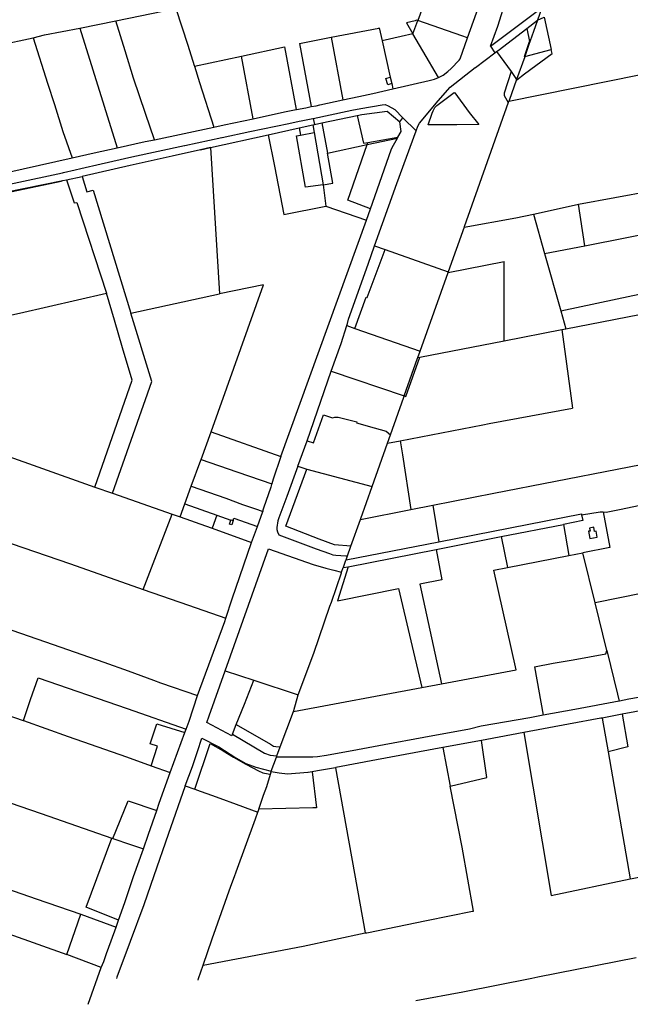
# Model space of a CAD drawing. Header units: inches. Extents: x 210911 to 224988, y 571697 to 586201.
# Tile 77 of 256: x 220671 to 221284, y 571974 to 572962. Entities that reach past the tile are written whole.
import ezdxf

# ---------------------------------------------------------------- set-up
doc = ezdxf.new("R2010")
doc.units = ezdxf.units.IN
doc.header["$MEASUREMENT"] = 0

msp = doc.modelspace()

# ---------------------------------------------------------------- linework, layer by layer
for points in [[(221082.416, 572993.719), (221070.831, 572961.459)], [(221120.856, 572944.129), (221132.656, 572977.737)], [(221143.706, 572935.838), (221151.171, 572955.888), (221156.649, 572973.022), (221156.674, 572973.047), (221159.461, 572982.251)], [(220767.309, 572961.233), (220827.785, 572973.592), (220839.659, 572936.929), (220846.284, 572916.242)], [(221143.706, 572935.838), (221193.444, 572972.958)], [(221195.219, 572973.391), (221191.094, 572961.779)], [(221191.094, 572961.779), (221197.631, 572964.88)], [(221197.631, 572964.88), (221204.832, 572932.319)], [(220731.407, 572953.896), (220767.309, 572961.233)], [(220806.244, 572841.923), (220797.238, 572868.27), (220785.166, 572903.725), (220776.701, 572931.038), (220767.309, 572961.233)], [(221070.831, 572961.459), (221069.283, 572961.999), (221068.766, 572961.661), (221068.046, 572961.354), (221059.578, 572959.278), (221065.674, 572948.21)], [(221065.786, 572948.235), (221070.831, 572961.459)], [(221120.856, 572944.129), (221115.159, 572946.103), (221070.831, 572961.459)], [(221180.176, 572953.412), (221191.094, 572961.779)], [(221191.094, 572961.779), (221187.055, 572950.367)], [(220684.377, 572944.285), (220695.869, 572947.02), (220731.407, 572953.896)], [(220731.407, 572953.896), (220768.794, 572833.712)], [(220951.875, 572938.32), (220983.719, 572944.901)], [(220983.719, 572944.901), (221031.676, 572954.034)], [(220983.719, 572944.901), (220995.535, 572882.011)], [(221031.676, 572954.034), (221031.934, 572954.082), (221034.853, 572941.23)], [(221065.674, 572948.21), (221054.134, 572945.591), (221034.853, 572941.23)], [(221065.786, 572948.235), (221065.674, 572948.21)], [(221091.466, 572904.289), (221075.81, 572931.069), (221065.786, 572948.235)], [(221149.991, 572930.309), (221151.518, 572931.452), (221180.176, 572953.412)], [(221180.176, 572953.412), (221183.177, 572940.547)], [(221187.055, 572950.367), (221182.151, 572936.512)], [(220627.359, 572931.988), (220649.69, 572936.812), (220684.377, 572944.285)], [(220684.377, 572944.285), (220698.753, 572898.764), (220705.834, 572877.242), (220714.262, 572850.169), (220723.63, 572823.623)], [(220893.801, 572925.897), (220937.023, 572935.159), (220948.747, 572872.133)], [(220951.875, 572938.32), (220963.583, 572875.12)], [(221034.853, 572941.23), (221043.127, 572904.797)], [(221091.466, 572904.289), (221092.32, 572904.603), (221096.161, 572906.803), (221096.135, 572906.803), (221100.97, 572910.524), (221104.178, 572913.336), (221112.402, 572921.595), (221113.524, 572923.244), (221120.856, 572944.129)], [(221143.706, 572935.838), (221148.185, 572928.958)], [(221177.907, 572925.348), (221183.177, 572940.547)], [(221182.151, 572936.512), (221178.179, 572925.294)], [(220846.449, 572915.727), (220893.801, 572925.897)], [(220905.568, 572863.025), (220893.801, 572925.897)], [(221069.049, 572850.918), (221070.712, 572855.528), (221072.573, 572858.47), (221091.145, 572880.928), (221103.447, 572894.741), (221128.565, 572914.259), (221128.616, 572914.31), (221148.185, 572928.958)], [(221148.185, 572928.958), (221149.991, 572930.309)], [(221149.991, 572930.309), (221164.479, 572910.338)], [(221170.042, 572902.305), (221170.174, 572902.166), (221178.079, 572908.027), (221205.679, 572928.491), (221204.832, 572932.319)], [(221178.17, 572925.267), (221170.054, 572902.338)], [(221177.907, 572925.348), (221178.17, 572925.267)], [(221178.179, 572925.294), (221178.17, 572925.267)], [(221178.179, 572925.294), (221204.832, 572932.319)], [(220846.284, 572916.242), (220846.449, 572915.727)], [(220846.449, 572915.727), (220851.662, 572899.451), (220866.084, 572854.584)], [(221162.207, 572880.456), (221359.444, 572920.463)], [(221164.479, 572910.338), (221157.676, 572888.596), (221157.723, 572886.446), (221161.733, 572879.12)], [(221164.479, 572910.338), (221169.289, 572903.436), (221170.054, 572902.338)], [(221044.592, 572898.346), (221040.597, 572897.091), (221038.651, 572903.423), (221043.127, 572904.797)], [(221043.127, 572904.797), (221044.592, 572898.346)], [(221044.592, 572898.346), (221045.808, 572892.994)], [(221045.808, 572892.994), (221082.355, 572901.379), (221087.515, 572902.838), (221091.466, 572904.289)], [(221170.042, 572902.305), (221162.442, 572881.116)], [(221170.054, 572902.338), (221170.042, 572902.305)], [(220995.535, 572882.011), (221011.447, 572885.314), (221025.653, 572888.425), (221045.808, 572892.994)], [(221131.958, 572857.087), (221110.011, 572856.995), (221081.307, 572856.947), (221085.095, 572868.471), (221086.091, 572870.983), (221087.928, 572874.078), (221089.813, 572876.207), (221091.263, 572877.371), (221107.498, 572889.267), (221107.853, 572889.063), (221122.512, 572869.079), (221131.958, 572857.087)], [(220963.583, 572875.12), (220968.731, 572876.006), (220972.355, 572876.802), (220995.535, 572882.011)], [(220965.81, 572863.338), (220999.993, 572870.659), (221004.428, 572871.665), (221013.602, 572873.088), (221035.101, 572877.043), (221037.971, 572877.238), (221041.093, 572876.01), (221047.84, 572872.155), (221055.768, 572863.956)], [(221161.733, 572879.12), (221117.472, 572754.518)], [(221162.207, 572880.456), (221161.733, 572879.12)], [(221162.442, 572881.116), (221162.207, 572880.456)], [(220905.568, 572863.025), (220936.864, 572869.741), (220948.747, 572872.133)], [(220948.747, 572872.133), (220948.806, 572872.145)], [(220948.806, 572872.145), (220958.209, 572874.038)], [(220958.209, 572874.038), (220963.583, 572875.12)], [(220974.47, 572858.818), (221010.067, 572866.156)], [(221010.067, 572866.156), (221014.476, 572867.065), (221040.064, 572870.627), (221052.738, 572859.896)], [(221010.067, 572866.156), (221016.3, 572838.314), (221020.526, 572839.048)], [(220614.898, 572787.549), (220665.37, 572798.155), (220714.009, 572808.818), (220714.82, 572808.927), (220726.655, 572811.755), (220732.356, 572813.154), (220752.581, 572817.737), (220783.552, 572824.654), (220783.578, 572824.553), (220836.576, 572836.247), (220836.704, 572836.146), (220873.912, 572844.188), (220874.167, 572844.165), (220902.048, 572850.165), (220941.364, 572858.303), (220951.552, 572860.582), (220953.583, 572860.753), (220965.521, 572863.277), (220965.81, 572863.338)], [(220866.084, 572854.584), (220876.361, 572856.758), (220905.55, 572863.021)], [(220905.55, 572863.021), (220905.568, 572863.025)], [(220951.629, 572853.724), (220965.252, 572856.762)], [(220965.252, 572856.762), (220966.98, 572857.147)], [(220965.252, 572856.762), (220966.582, 572849.04)], [(220965.81, 572863.338), (220966.98, 572857.147)], [(220966.98, 572857.147), (220974.47, 572858.818)], [(220974.47, 572858.818), (220979.963, 572828.478)], [(221050.771, 572844.302), (221053.959, 572849.985), (221054.036, 572850.162), (221052.738, 572859.896)], [(221052.738, 572859.896), (221055.768, 572863.956)], [(221055.768, 572863.956), (221069.049, 572850.918)], [(220806.244, 572841.923), (220866.084, 572854.584)], [(220862.47, 572834.093), (220920.599, 572846.805)], [(220920.599, 572846.805), (220951.629, 572853.724)], [(220920.599, 572846.805), (220926.979, 572815.347), (220936.266, 572766.745), (220978.526, 572775.088)], [(220975.61, 572796.624), (220958.159, 572794.176), (220949.022, 572845.853), (220952.959, 572846.568)], [(220951.629, 572853.724), (220952.959, 572846.568)], [(220952.959, 572846.568), (220966.582, 572849.04)], [(220966.582, 572849.04), (220975.61, 572796.624)], [(221027.426, 572735.299), (221049.896, 572797.838), (221069.049, 572850.918)], [(220768.794, 572833.712), (220796.998, 572839.967), (220806.244, 572841.923)], [(220979.963, 572828.478), (221019.842, 572837.049)], [(221023.379, 572772.447), (221000.678, 572781.053), (221019.842, 572837.049)], [(221019.842, 572837.049), (221050.385, 572843.613)], [(221019.842, 572837.049), (221020.526, 572839.048)], [(221020.526, 572839.048), (221050.771, 572844.302)], [(221023.379, 572772.447), (221044.16, 572831.593), (221044.135, 572831.593), (221045.081, 572834.156), (221050.385, 572843.613)], [(221050.385, 572843.613), (221050.771, 572844.302)], [(220723.63, 572823.623), (220745.598, 572828.568), (220768.794, 572833.712)], [(220852.603, 572831.856), (220823.952, 572825.36), (220781.955, 572816.054), (220733.777, 572805.065)], [(220862.47, 572834.093), (220852.603, 572831.856)], [(220852.603, 572831.856), (220862.477, 572833.966)], [(220862.47, 572834.093), (220862.477, 572833.966)], [(220862.477, 572833.966), (220871.603, 572687.179)], [(220975.61, 572796.624), (220985.423, 572798.316), (220979.963, 572828.478)], [(220657.969, 572808.842), (220723.63, 572823.623)], [(220617.4, 572781.123), (220655.093, 572788.891), (220714.289, 572800.936)], [(220644.603, 572662.105), (220645.337, 572663.918), (220645.092, 572670.712), (220629.257, 572738.11), (220623.135, 572763.687), (220619.915, 572780.635), (220663.318, 572789.98), (220712.555, 572800.199), (220714.289, 572800.936)], [(220714.289, 572800.936), (220718.011, 572801.693)], [(220718.011, 572801.693), (220733.777, 572805.065)], [(220718.011, 572801.693), (220725.69, 572778.652), (220728.407, 572778.754), (220758.03, 572687.975)], [(220733.777, 572805.065), (220738.236, 572789.741), (220744.673, 572791.172), (220782.612, 572667.896)], [(220975.61, 572796.624), (220978.526, 572775.088)], [(221232.155, 572777.035), (221341.652, 572797.162), (221381.592, 572804.605)], [(221187.028, 572767.308), (221230.968, 572776.817), (221232.155, 572777.035)], [(221238.511, 572735.526), (221232.155, 572777.035)], [(220978.526, 572775.088), (221019.379, 572761.063)], [(221019.379, 572761.063), (221023.379, 572772.447)], [(221117.357, 572754.194), (221169.434, 572763.501), (221187.028, 572767.308)], [(221187.028, 572767.308), (221198.165, 572727.647)], [(220933.378, 572523.858), (221019.379, 572761.063)], [(221214.332, 572670.071), (221286.653, 572685.382), (221365.087, 572702.059), (221357.08, 572758.75)], [(221238.511, 572735.526), (221324.755, 572752.37), (221357.08, 572758.75)], [(221117.357, 572754.194), (221101.436, 572709.373)], [(221117.472, 572754.518), (221117.357, 572754.194)], [(220999.406, 572655.339), (221000.15, 572657.379), (221001.33, 572661.923), (221020.87, 572717.051), (221027.426, 572735.299)], [(221007.566, 572652.507), (221019.062, 572683.876), (221019.824, 572683.594), (221038.028, 572731.585)], [(221027.426, 572735.299), (221038.028, 572731.585)], [(221038.028, 572731.585), (221101.436, 572709.373)], [(221198.165, 572727.647), (221238.511, 572735.526)], [(221198.165, 572727.647), (221214.332, 572670.071)], [(221101.2, 572708.709), (221157.718, 572719.747)], [(221157.597, 572640.045), (221157.665, 572677.043), (221157.718, 572719.747)], [(221073.151, 572629.745), (221101.2, 572708.709)], [(221101.2, 572708.709), (221101.423, 572709.335)], [(221101.423, 572709.335), (221101.436, 572709.373)], [(220644.603, 572662.105), (220670.56, 572667.91), (220758.03, 572687.975)], [(220746.502, 572493.245), (220783.791, 572600.667), (220774.224, 572632.91), (220766.17, 572660.698), (220758.03, 572687.975)], [(220863.334, 572548.554), (220915.786, 572696.251), (220871.603, 572687.179)], [(221219.392, 572652.049), (221403.718, 572687.853)], [(220782.612, 572667.896), (220871.603, 572687.179)], [(220764.221, 572487.173), (220803.539, 572599.149), (220782.612, 572667.896)], [(221214.332, 572670.071), (221219.392, 572652.049)], [(220983.813, 572609.565), (220993.716, 572637.265), (220999.406, 572655.339)], [(220999.406, 572655.339), (221007.566, 572652.507)], [(221007.566, 572652.507), (221073.151, 572629.745)], [(221157.597, 572640.045), (221215.593, 572651.311)], [(221215.593, 572651.311), (221219.392, 572652.049)], [(221215.593, 572651.311), (221220.173, 572617.033), (221226.205, 572572.382)], [(221072.759, 572623.566), (221157.597, 572640.045)], [(221070.822, 572623.189), (221073.151, 572629.745)], [(221057.183, 572584.792), (221070.568, 572622.474)], [(221058.785, 572584.223), (221072.759, 572623.566)], [(221070.568, 572622.474), (221070.822, 572623.189)], [(221070.822, 572623.189), (221072.759, 572623.566)], [(220959.722, 572539.622), (220983.813, 572609.565)], [(220983.813, 572609.565), (221057.183, 572584.792)], [(221043.241, 572545.541), (221056.715, 572583.475)], [(221056.715, 572583.475), (221057.086, 572584.518)], [(221057.086, 572584.518), (221057.183, 572584.792)], [(221057.183, 572584.792), (221058.785, 572584.223)], [(221136.241, 572555.751), (221142.63, 572556.98), (221226.205, 572572.382)], [(220959.722, 572539.622), (220966.167, 572537.447), (220976.228, 572565.785), (220985.214, 572562.605), (220987.324, 572563.286), (220990.804, 572563.301), (221009.437, 572558.728), (221009.18, 572557.535), (221027.127, 572552.683), (221039.159, 572549.17), (221043.241, 572545.541)], [(221053.112, 572539.757), (221136.241, 572555.751)], [(220602.566, 572543.802), (220655.15, 572525.43), (220736.99, 572496.59), (220746.502, 572493.245)], [(220853.158, 572520.844), (220863.334, 572548.554)], [(220863.334, 572548.554), (220933.378, 572523.858)], [(220950.398, 572514.211), (220959.722, 572539.622)], [(221040.312, 572537.295), (221043.241, 572545.541)], [(221040.312, 572537.295), (221053.112, 572539.757)], [(221053.112, 572539.757), (221055.298, 572525.526), (221063.726, 572470.645)], [(221024.82, 572493.681), (221040.312, 572537.295)], [(220843.282, 572493.95), (220852.875, 572520.074)], [(220852.875, 572520.074), (220853.158, 572520.844)], [(220853.158, 572520.844), (220888.933, 572508.605), (220901.722, 572504.213), (220924.101, 572496.534)], [(220933.378, 572523.858), (220925.565, 572501.215), (220924.101, 572496.534)], [(221085.822, 572474.961), (221147.213, 572486.951), (221332.937, 572523.226)], [(220950.398, 572514.211), (220939.251, 572483.592), (220931.215, 572462.234), (220930.348, 572459.296), (220929.132, 572452.671), (220929.274, 572450.489), (220930.029, 572448.116), (220931.198, 572445.394), (220968.704, 572431.283), (220982.056, 572426.451), (220985.609, 572425.247), (220988.567, 572424.693), (220998.434, 572424.114), (221000.113, 572424.126)], [(221003.589, 572433.912), (220987.027, 572435.052), (220971.88, 572440.816), (220938.228, 572453.932), (220959.399, 572511.3)], [(220950.398, 572514.211), (220959.399, 572511.3)], [(220959.399, 572511.3), (221024.82, 572493.681)], [(220746.502, 572493.245), (220764.221, 572487.173)], [(220836.805, 572476.319), (220843.282, 572493.95)], [(220843.282, 572493.95), (220878.105, 572482.025), (220894.762, 572475.705), (220909.871, 572470.601), (220915.117, 572468.565)], [(220923.857, 572495.752), (220923.067, 572493.223), (220915.711, 572472.132), (220915.066, 572469.961), (220915.117, 572468.565)], [(220924.101, 572496.534), (220923.857, 572495.752)], [(221013.478, 572461.751), (221024.82, 572493.681)], [(220764.221, 572487.173), (220823.935, 572466.058)], [(221256.927, 572468.184), (221260.153, 572468.173), (221273.291, 572470.703), (221306.838, 572477.564), (221331.073, 572483.634)], [(220831.998, 572463.234), (220836.805, 572476.319)], [(220836.805, 572476.319), (220869.031, 572464.846)], [(221013.127, 572460.763), (221063.726, 572470.645)], [(221063.726, 572470.645), (221085.822, 572474.961)], [(221085.822, 572474.961), (221091.776, 572438.378)], [(220575.231, 572465.906), (220599.38, 572457.899), (220631.62, 572446.916), (220631.597, 572446.814), (220650.183, 572440.53), (220722.077, 572416.11), (220794.982, 572390.541)], [(220794.982, 572390.541), (220823.935, 572466.058)], [(220823.935, 572466.058), (220831.998, 572463.234)], [(220831.998, 572463.234), (220857.408, 572454.336), (220857.382, 572454.386), (220864.273, 572451.873)], [(220869.031, 572464.846), (220864.273, 572451.873)], [(220869.031, 572464.846), (220883.013, 572459.868)], [(220883.013, 572459.868), (220883.17, 572460.334), (220885.373, 572459.552)], [(220885.373, 572459.552), (220886.15, 572462.032), (220909.683, 572453.464)], [(220909.683, 572453.464), (220915.117, 572468.565)], [(221003.589, 572433.912), (221013.127, 572460.763)], [(221013.127, 572460.763), (221013.478, 572461.751)], [(221091.776, 572438.378), (221235.158, 572466.205), (221235.369, 572465.204)], [(221235.369, 572465.204), (221236.567, 572459.525), (221217.167, 572455.72)], [(221235.369, 572465.204), (221253.866, 572468.195), (221256.927, 572468.184)], [(221256.927, 572468.184), (221263.668, 572432.607), (221236.655, 572427.3)], [(220864.273, 572451.873), (220903.909, 572437.42)], [(220885.373, 572459.552), (220883.928, 572455.178), (220881.692, 572455.958), (220883.013, 572459.868)], [(220903.909, 572437.42), (220909.683, 572453.464)], [(221154.528, 572443.434), (221217.167, 572455.72)], [(221217.167, 572455.72), (221222.516, 572424.522)], [(221243.933, 572449.101), (221242.312, 572448.804), (221243.654, 572441.495), (221251.039, 572442.85), (221249.937, 572448.857), (221248.442, 572448.583), (221247.666, 572452.812), (221243.395, 572452.029), (221243.933, 572449.101)], [(221089.151, 572430.611), (221154.528, 572443.434)], [(221154.528, 572443.434), (221160.801, 572412.397)], [(220877.241, 572308.652), (220900.835, 572374.677), (220915.459, 572416.096), (220920.72, 572431.1), (220965.643, 572415.58), (220978.393, 572411.652), (220986.301, 572409.919), (220994.261, 572407.652)], [(220877.922, 572361.677), (220884.331, 572380.974), (220903.909, 572437.42)], [(220998.764, 572420.328), (221091.776, 572438.378)], [(221000.113, 572424.126), (221003.589, 572433.912)], [(221000.755, 572413.274), (221089.151, 572430.611)], [(221089.151, 572430.611), (221094.953, 572400.056), (221072.716, 572395.61), (221094.772, 572295.798)], [(220998.764, 572420.328), (221000.113, 572424.126)], [(221160.801, 572412.397), (221222.516, 572424.522)], [(221222.516, 572424.522), (221236.655, 572427.3)], [(221249.053, 572376.887), (221236.655, 572427.3)], [(221000.755, 572413.274), (220990.186, 572379.11), (221051.473, 572391.363), (221074.806, 572292.069)], [(220994.261, 572407.652), (220995.921, 572412.326)], [(220995.921, 572412.326), (220996.103, 572412.838), (220998.622, 572419.928), (220998.764, 572420.328)], [(220995.921, 572412.326), (221000.755, 572413.274)], [(221094.772, 572295.798), (221169.663, 572309.787), (221147.039, 572409.693), (221160.801, 572412.397)], [(220983.964, 572377.532), (220994.09, 572407.17), (220994.261, 572407.652)], [(221344.659, 572396.382), (221249.053, 572376.887)], [(220547.815, 572389.452), (220620.049, 572364.33), (220696.908, 572337.946), (220755.516, 572317.521), (220779.713, 572308.725), (220805.268, 572299.294), (220812.379, 572296.683), (220812.405, 572296.684), (220849.518, 572284.088)], [(220794.982, 572390.541), (220840.347, 572374.595), (220877.922, 572361.677)], [(220950.685, 572284.602), (220950.71, 572284.69), (220966.43, 572326.61), (220982.59, 572373.51), (220983.964, 572377.532)], [(221260.798, 572329.131), (221249.053, 572376.887)], [(220849.518, 572284.088), (220876.802, 572358.305), (220877.922, 572361.677)], [(221226.807, 572319.871), (221259.772, 572325.827), (221260.798, 572329.131)], [(221260.798, 572329.131), (221271.416, 572285.432)], [(220520.978, 572312.091), (220596.349, 572285.101), (220613.062, 572279.798), (220674.345, 572259.017), (220674.603, 572258.924)], [(221188.177, 572312.892), (221206.905, 572316.276)], [(221188.177, 572312.892), (221196.912, 572264.177)], [(221206.905, 572316.276), (221226.807, 572319.871)], [(220884.625, 572245.057), (220884.046, 572243.507), (220859.024, 572256.959), (220861.162, 572263.656), (220877.241, 572308.652)], [(220877.241, 572308.652), (220906.144, 572299.519)], [(220674.603, 572258.924), (220681.874, 572279.93), (220689.484, 572301.618), (220778.835, 572270.934), (220838.15, 572250.263)], [(220888.27, 572254.816), (220896.692, 572275.187), (220906.144, 572299.519)], [(220906.144, 572299.519), (220950.685, 572284.602)], [(220945.905, 572267.992), (221074.806, 572292.069)], [(221074.806, 572292.069), (221094.772, 572295.798)], [(221344.025, 572292.201), (221317.887, 572285.974), (221309.765, 572284.876), (221282.766, 572280.157), (221273.332, 572278.404)], [(220838.15, 572250.263), (220841.067, 572258.203), (220849.518, 572284.088)], [(220946.208, 572268.952), (220950.685, 572284.602)], [(221271.416, 572285.432), (221273.056, 572278.353)], [(221273.056, 572278.353), (221228.507, 572270.074), (221196.912, 572264.177)], [(221273.332, 572278.404), (221273.056, 572278.353)], [(221343.795, 572277.678), (221343.303, 572277.586), (221276.255, 572265.098)], [(221196.912, 572264.177), (221183.254, 572261.628), (221134.423, 572253.142), (221122.679, 572250.288), (221076.972, 572241.862), (221037.131, 572234.464), (221010.336, 572229.37), (220979.066, 572223.783), (220970.176, 572222.466), (220965.237, 572221.917), (220950.31, 572221.917), (220928.915, 572222.206)], [(220932.717, 572232.452), (220945.905, 572267.992)], [(220945.905, 572267.992), (220946.03, 572268.33), (220946.208, 572268.952)], [(221276.255, 572265.098), (221256.136, 572261.35)], [(221276.255, 572265.098), (221281.651, 572232.578), (221261.971, 572227.581)], [(220674.603, 572258.924), (220719.535, 572242.89), (220778.197, 572222.314), (220803.123, 572213.522)], [(220803.123, 572213.522), (220809.45, 572233.003), (220801.979, 572235.598), (220808.676, 572255.467), (220836.842, 572246.703)], [(220884.625, 572245.057), (220888.27, 572254.816)], [(220888.27, 572254.816), (220922.699, 572235.267), (220925.869, 572233.239), (220928.185, 572232.749), (220932.717, 572232.452)], [(221256.136, 572261.35), (221254.599, 572261.064), (221222.331, 572255.247), (221177.337, 572246.838)], [(221256.136, 572261.35), (221261.971, 572227.581)], [(220822.183, 572206.799), (220836.842, 572246.703)], [(220836.842, 572246.703), (220838.15, 572250.263)], [(220884.625, 572245.057), (220916.662, 572225.978), (220922.442, 572223.927), (220929.369, 572223.429)], [(221177.337, 572246.838), (221140.275, 572239.912), (221134.711, 572238.879)], [(221177.337, 572246.838), (221204.887, 572083.033), (221284.013, 572099.985)], [(220837.168, 572193.362), (220844.326, 572212.798), (220849.381, 572227.802), (220853.985, 572241.171), (220870.813, 572232.442), (220888.063, 572221.51), (220897.975, 572215.852), (220908.057, 572211.95), (220923.61, 572207.91)], [(220846.741, 572189.863), (220862.283, 572235.848), (220875.434, 572228.463), (220885.638, 572222.151), (220897.962, 572215.192), (220905.174, 572211.262), (220910.664, 572208.392), (220915.298, 572206.446), (220920.655, 572205.25), (220922.729, 572204.916)], [(221134.711, 572238.879), (221095.996, 572231.692)], [(221103.487, 572193.093), (221140.171, 572201.781), (221134.711, 572238.879)], [(220928.915, 572222.206), (220929.369, 572223.429)], [(220929.369, 572223.429), (220932.717, 572232.452)], [(221095.996, 572231.692), (221029.288, 572219.308), (220988.36, 572211.53), (220988.163, 572211.496)], [(221095.996, 572231.692), (221103.487, 572193.093)], [(221261.971, 572227.581), (221284.013, 572099.985)], [(220803.123, 572213.522), (220822.183, 572206.799)], [(220923.61, 572207.91), (220928.915, 572222.206)], [(220808.516, 572168.6), (220811.071, 572175.936), (220822.183, 572206.799)], [(220911.166, 572169.81), (220911.85, 572171.85), (220914.03, 572179.03), (220915.67, 572183.93), (220919.11, 572192.61), (220922.729, 572204.916)], [(220922.729, 572204.916), (220923.468, 572207.426)], [(220923.468, 572207.426), (220923.61, 572207.91)], [(220964.604, 572207.37), (220960.812, 572206.701), (220960.491, 572206.677), (220939.959, 572205.165), (220931.393, 572205.873), (220923.468, 572207.426)], [(220988.163, 572211.496), (220970.141, 572208.347), (220964.604, 572207.37)], [(220964.604, 572207.37), (220969.075, 572171.269), (220965.479, 572171.281)], [(220988.163, 572211.496), (221018.002, 572045.568)], [(220837.168, 572193.362), (220819.915, 572144.376), (220805.492, 572103.088), (220795.471, 572073.693), (220781.831, 572037.004)], [(220837.168, 572193.362), (220846.741, 572189.863)], [(220846.741, 572189.863), (220852.311, 572187.827), (220864.531, 572183.685), (220878.294, 572178.607), (220882.128, 572177.357), (220910.136, 572166.809)], [(221018.002, 572045.568), (221019.53, 572045.889), (221079.451, 572058.184), (221125.722, 572067.369), (221126.657, 572067.552), (221115.435, 572131.587), (221103.487, 572193.093)], [(220649.37, 572180.239), (220650.416, 572179.758), (220692.396, 572165.502), (220763.377, 572140.815)], [(220764.477, 572140.432), (220779.986, 572178.101), (220808.516, 572168.6)], [(220795.157, 572130.124), (220800.219, 572144.772), (220808.516, 572168.6)], [(220907.66, 572160.02), (220910.136, 572166.809)], [(220910.136, 572166.809), (220910.45, 572167.67), (220911.11, 572169.642)], [(220911.11, 572169.642), (220911.166, 572169.81)], [(220965.479, 572171.281), (220911.166, 572169.81)], [(220888.326, 572107.001), (220907.66, 572160.02)], [(220770.133, 572058.436), (220737.691, 572071.451), (220763.377, 572140.815)], [(220763.377, 572140.815), (220764.477, 572140.432)], [(220764.477, 572140.432), (220782.174, 572134.277), (220782.199, 572134.303), (220795.157, 572130.124)], [(220770.133, 572058.436), (220776.397, 572076.183), (220785.134, 572102.177), (220795.157, 572130.124)], [(221284.013, 572099.985), (221285.988, 572100.408), (221325.671, 572108.225), (221372.73, 572117.008)], [(220855.21, 572013.33), (220864.41, 572039.79), (220882.99, 572092.61), (220886.55, 572102.13), (220888.326, 572107.001)], [(220620.901, 572103.063), (220687.59, 572079.816), (220732.464, 572064.318)], [(220606.202, 572063.675), (220718.401, 572024.129)], [(220718.401, 572024.129), (220732.464, 572064.318)], [(220732.464, 572064.318), (220767.661, 572051.434)], [(220767.661, 572051.434), (220770.133, 572058.436)], [(220752.871, 572011.011), (220755.397, 572016.968), (220758.558, 572025.942), (220759.211, 572027.681), (220767.661, 572051.434)], [(220855.21, 572013.33), (220955.562, 572032.464), (221018.002, 572045.568)], [(220781.831, 572037.004), (220768.58, 572001.359), (220768.194, 571999.982)], [(220752.871, 572011.011), (220718.401, 572024.129)], [(221191.539, 572001.597), (221290.32, 572021.001)], [(220739.743, 571973.972), (220752.871, 572011.011)], [(220850.63, 572000), (220855.21, 572013.33)], [(220850.014, 571998.208), (220850.63, 572000)], [(221068.769, 571977.638), (221115.915, 571986.629), (221185.335, 572000.378), (221191.539, 572001.597)]]:
    msp.add_lwpolyline(points)

doc.saveas('drawing.dxf')
